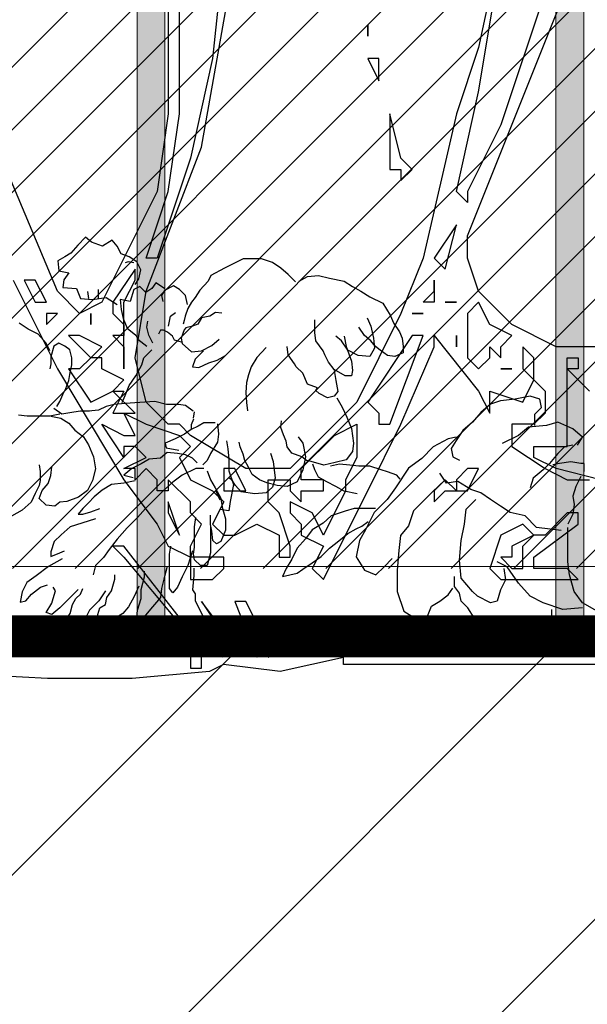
# Model space of a CAD drawing. Header units: centimetres. Extents: x 100159 to 737697, y -50084 to 234864.
# Tile 109 of 165: x 403749 to 403790, y -17888 to -17817. Entities that reach past the tile are written whole.
import ezdxf

# ---------------------------------------------------------------- set-up
doc = ezdxf.new("R2010")
doc.units = ezdxf.units.CM
doc.linetypes.add('CACHEX2', pattern=[19.05, 12.7, -6.35])
doc.layers.get('0').update_dxf_attribs({"lineweight": 5})
for name, color, linetype, lineweight in [('40', 8, 'CACHEX2', 5), ('DDL- MENUISERIES EXT', 8, 'Continuous', 5), ('DDL- STRUCTURE', 5, 'Continuous', 5), ('DDL-HACHURES', 252, 'Continuous', 13), ('DDL-HACHURES POCHAGE GRIS', 251, 'Continuous', 5), ('DDL-TRAIT EPAIS', 7, 'Continuous', 5)]:
    doc.layers.add(name, color=color, linetype=linetype, lineweight=lineweight)
doc.layers.add('DDL- PAYSAGE', color=63, linetype='Continuous')

# ---------------------------------------------------------------- blocks, each defined once
blk = doc.blocks.new('fenetre facade est self')
at = {"layer": 'DDL- MENUISERIES EXT', "lineweight": 5, "true_color": 0x7aafdf}
h = blk.add_hatch(dxfattribs=at)
h.set_pattern_fill('ANSI31', color=143, angle=-1e-14)
h.paths.add_polyline_path([(-2052.073, 3), (-2188.079, 3), (-2188.079, -349), (-2052.073, -349)])
h.paths.add_polyline_path([(-1962.073, 3), (-2042.073, 3), (-2042.073, -349), (-1962.073, -349)])
h.paths.add_polyline_path([(-1772.073, 3.142), (-1952.073, 3.142), (-1952.073, -349), (-1772.073, -349)])
h.paths.add_polyline_path([(-1682.073, 3.116), (-1762.073, 3.116), (-1762.073, -349), (-1682.073, -349)])
h.paths.add_polyline_path([(-1557.454, 3.116), (-1672.073, 3.116), (-1672.073, -349), (-1557.454, -349)])
h.paths.add_polyline_path([(-1455.454, 3), (-1547.454, 3), (-1547.454, -349), (-1455.454, -349)])
h.paths.add_polyline_path([(-1122.044, 3), (-1355.594, 3), (-1355.594, -349), (-1122.044, -349)])
h.paths.add_polyline_path([(-948.044, 3.142), (-1112.044, 3.142), (-1112.044, -349), (-948.044, -349)])
h.paths.add_polyline_path([(-747.044, 3.142), (-938.044, 3.142), (-938.044, -349), (-747.044, -349)])
h.paths.add_polyline_path([(-557.044, 3.213), (-737.044, 3.213), (-737.044, -349), (-557.044, -349)])
h.paths.add_polyline_path([(-467.044, 3.142), (-547.044, 3.142), (-547.044, -349), (-467.044, -349)])
h.paths.add_polyline_path([(-277.044, 3.142), (-457.044, 3.142), (-457.044, -349), (-277.044, -349)])
h.paths.add_polyline_path([(-64.589, 3.142), (-267.044, 3.142), (-267.044, -349), (-64.589, -349)])
at = {"linetype": 'Continuous'}
for points in [[(-2193.079, 8), (-2193.079, -353.858), (-2047.073, -353.858), (-2047.073, 8)], [(-2188.079, 3), (-2188.079, -348.858), (-2052.073, -348.858), (-2052.073, 3)]]:
    blk.add_lwpolyline(points, close=True, dxfattribs=at)
blk = doc.blocks.new('ARBUST3')
at = {"color": 0}
for p, q in [((0.0386, 0.6166), (0.0454, 0.6247)), ((0.0454, 0.6247), (0.0589, 0.6166)), ((0.0589, 0.6166), (0.0738, 0.622)), ((0.0738, 0.622), (0.0819, 0.6288)), ((0.0819, 0.6288), (0.0927, 0.6179)), ((0.0332, 0.6058), (0.0386, 0.6166)), ((0.0927, 0.6179), (0.1022, 0.6071)), ((0.1022, 0.6071), (0.1103, 0.6017)), ((-0.1853, 0.5864), (-0.174, 0.594)), ((-0.174, 0.594), (-0.1589, 0.599)), ((-0.1589, 0.599), (-0.1475, 0.599)), ((-0.1475, 0.599), (-0.1337, 0.599)), ((-0.1337, 0.599), (-0.1211, 0.5927)), ((0.0061, 0.5841), (0.0115, 0.5949)), ((0.0115, 0.5949), (0.0224, 0.6017)), ((0.0156, 0.5936), (0.0237, 0.5949)), ((0.0224, 0.6017), (0.0332, 0.6058)), ((0.0237, 0.5949), (0.0278, 0.5936)), ((0.1103, 0.6017), (0.1198, 0.5963)), ((0.1198, 0.5963), (0.1184, 0.5827)), ((-0.1954, 0.5776), (-0.1853, 0.5864)), ((-0.1211, 0.5927), (-0.1085, 0.5864)), ((-0.1085, 0.5864), (-0.0896, 0.5763)), ((0.0088, 0.5719), (0.0061, 0.5841)), ((0.1184, 0.5827), (0.1049, 0.58)), ((0.1049, 0.58), (0.1117, 0.5706)), ((-0.2723, 0.5688), (-0.2836, 0.5612)), ((-0.2521, 0.5726), (-0.2723, 0.5688)), ((-0.237, 0.5763), (-0.2521, 0.5726)), ((-0.2219, 0.5751), (-0.237, 0.5763)), ((-0.2105, 0.5688), (-0.2219, 0.5751)), ((-0.2055, 0.5675), (-0.1954, 0.5776)), ((-0.0896, 0.5763), (-0.0858, 0.5688)), ((-0.0858, 0.5688), (-0.0744, 0.5562)), ((-0.0264, 0.5584), (-0.0142, 0.5665)), ((-0.0142, 0.5665), (-0.0088, 0.5584)), ((0.0142, 0.5638), (0.0088, 0.5719)), ((0.1117, 0.5706), (0.113, 0.5597)), ((-0.2949, 0.5549), (-0.3075, 0.5473)), ((-0.2836, 0.5612), (-0.2949, 0.5549)), ((-0.0744, 0.5562), (-0.0681, 0.5461)), ((-0.0548, 0.5489), (-0.0467, 0.557)), ((-0.0467, 0.557), (-0.0385, 0.5624)), ((-0.0385, 0.5624), (-0.0264, 0.5557)), ((-0.0264, 0.5557), (-0.0223, 0.5489)), ((-0.0088, 0.5584), (-0.0006, 0.553)), ((-0.0006, 0.553), (0.0075, 0.5611)), ((0.0075, 0.5611), (0.0156, 0.557)), ((0.0156, 0.557), (0.021, 0.5408)), ((0.0643, 0.5516), (0.0643, 0.557)), ((0.0792, 0.5543), (0.0778, 0.5448)), ((0.0941, 0.5584), (0.0887, 0.5448)), ((0.113, 0.5597), (0.0941, 0.5584)), ((-0.3075, 0.5473), (-0.3252, 0.5385)), ((-0.0681, 0.5461), (-0.0631, 0.5398)), ((-0.0631, 0.5398), (-0.0581, 0.531)), ((-0.0575, 0.5367), (-0.0548, 0.5489)), ((-0.0223, 0.5489), (-0.0237, 0.5408)), ((0.021, 0.5408), (0.0345, 0.5435)), ((0.0345, 0.5435), (0.0332, 0.5299)), ((0.0535, 0.5462), (0.0386, 0.5367)), ((0.0724, 0.5435), (0.0535, 0.5462)), ((0.0643, 0.5448), (0.0643, 0.5516)), ((0.0887, 0.5448), (0.0724, 0.5435)), ((-0.3252, 0.5385), (-0.3353, 0.5221)), ((-0.1047, 0.5247), (-0.0959, 0.5259)), ((-0.0959, 0.5259), (-0.0883, 0.5209)), ((-0.0581, 0.531), (-0.0543, 0.5209)), ((-0.0345, 0.5205), (-0.0412, 0.5259)), ((0.0332, 0.5299), (0.0305, 0.5177)), ((-0.3353, 0.5221), (-0.3403, 0.5108)), ((-0.3038, 0.5184), (-0.3088, 0.507)), ((-0.2319, 0.4982), (-0.2319, 0.5158)), ((-0.0883, 0.5209), (-0.077, 0.5184)), ((-0.077, 0.5184), (-0.0719, 0.5095)), ((-0.0543, 0.5209), (-0.053, 0.5146)), ((-0.053, 0.5146), (-0.0518, 0.5095)), ((-0.0318, 0.5069), (-0.0345, 0.5205)), ((-0.002, 0.5056), (-0.0034, 0.5137)), ((0.0305, 0.5177), (0.0251, 0.5042)), ((-0.3479, 0.4994), (-0.3516, 0.4906)), ((-0.3403, 0.5108), (-0.3479, 0.4994)), ((-0.3088, 0.507), (-0.3126, 0.4906)), ((-0.3, 0.4944), (-0.2924, 0.5057)), ((-0.0719, 0.5095), (-0.0644, 0.507)), ((-0.0644, 0.507), (-0.0555, 0.5045)), ((-0.0555, 0.5045), (-0.053, 0.502)), ((-0.053, 0.502), (-0.0492, 0.4906)), ((-0.0372, 0.4934), (-0.0304, 0.4988)), ((-0.0304, 0.4988), (-0.025, 0.5015)), ((-0.025, 0.5015), (-0.0209, 0.5015)), ((-0.0209, 0.5015), (-0.0182, 0.4961)), ((-0.0047, 0.4947), (-0.002, 0.5056)), ((0.0251, 0.5042), (0.0129, 0.4947)), ((0.1469, 0.4961), (0.1604, 0.5029)), ((0.1604, 0.5029), (0.1726, 0.511)), ((-0.3516, 0.4906), (-0.3529, 0.4793)), ((-0.3151, 0.4793), (-0.3088, 0.4868)), ((-0.3126, 0.4906), (-0.3138, 0.4767)), ((-0.3088, 0.4868), (-0.3, 0.4944)), ((-0.2773, 0.4742), (-0.2685, 0.4868)), ((-0.2723, 0.4931), (-0.2748, 0.4793)), ((-0.2685, 0.4868), (-0.2609, 0.4931)), ((-0.2433, 0.473), (-0.2332, 0.4868)), ((-0.2332, 0.4868), (-0.2319, 0.4982)), ((-0.0908, 0.4805), (-0.1009, 0.4894)), ((-0.0492, 0.4906), (-0.0505, 0.4831)), ((-0.0494, 0.4852), (-0.0399, 0.488)), ((-0.0399, 0.488), (-0.0372, 0.4934)), ((-0.0101, 0.4839), (-0.0047, 0.4947)), ((0.0102, 0.4893), (-0.002, 0.4798)), ((0.0129, 0.4947), (0.0102, 0.4893)), ((0.136, 0.4839), (0.1469, 0.4961)), ((-0.3529, 0.4793), (-0.3529, 0.4704)), ((-0.3315, 0.4667), (-0.3214, 0.4742)), ((-0.3214, 0.4742), (-0.3151, 0.4793)), ((-0.3138, 0.4767), (-0.3075, 0.4654)), ((-0.2912, 0.4667), (-0.2773, 0.4742)), ((-0.2748, 0.4793), (-0.2823, 0.4591)), ((-0.2458, 0.4679), (-0.2433, 0.473)), ((-0.1954, 0.4679), (-0.1941, 0.4793)), ((-0.1652, 0.478), (-0.1526, 0.4641)), ((-0.077, 0.473), (-0.0908, 0.4805)), ((-0.0795, 0.473), (-0.0681, 0.4616)), ((-0.0631, 0.4717), (-0.077, 0.473)), ((-0.0505, 0.4831), (-0.0631, 0.4717)), ((0.0021, 0.4636), (-0.0088, 0.4744)), ((0.1008, 0.4636), (0.1036, 0.4744)), ((0.1036, 0.4744), (0.1103, 0.4798)), ((0.1103, 0.4798), (0.1184, 0.4839)), ((0.1184, 0.4839), (0.1252, 0.4798)), ((0.1252, 0.4798), (0.1293, 0.4649)), ((0.1306, 0.4731), (0.136, 0.4839)), ((-0.3529, 0.4704), (-0.3416, 0.4654)), ((-0.3416, 0.4654), (-0.3315, 0.4667)), ((-0.3075, 0.4654), (-0.2912, 0.4667)), ((-0.2823, 0.4591), (-0.2836, 0.4465)), ((-0.2508, 0.4578), (-0.2458, 0.4679)), ((-0.2042, 0.4553), (-0.1954, 0.4679)), ((-0.1526, 0.4641), (-0.145, 0.4515)), ((-0.0984, 0.4604), (-0.1097, 0.4667)), ((-0.087, 0.4566), (-0.0984, 0.4604)), ((-0.0681, 0.4616), (-0.0644, 0.4515)), ((0.0048, 0.4541), (0.0021, 0.4636)), ((0.1008, 0.4541), (0.1008, 0.4636)), ((0.1293, 0.4649), (0.1293, 0.4555)), ((-0.2836, 0.4465), (-0.2823, 0.4389)), ((-0.2735, 0.4389), (-0.2584, 0.4478)), ((-0.2584, 0.4465), (-0.2609, 0.4326)), ((-0.2584, 0.4478), (-0.2508, 0.4578)), ((-0.2156, 0.4427), (-0.2067, 0.4515)), ((-0.2067, 0.4515), (-0.2042, 0.4553)), ((-0.145, 0.4515), (-0.1412, 0.4402)), ((-0.0732, 0.4503), (-0.087, 0.4566)), ((-0.0644, 0.4515), (-0.0732, 0.4503)), ((0.0129, 0.4392), (0.0048, 0.4541)), ((0.1036, 0.4406), (0.1008, 0.4541)), ((0.1293, 0.4555), (0.1306, 0.4487)), ((-0.2823, 0.4389), (-0.2735, 0.4389)), ((-0.2609, 0.4326), (-0.2634, 0.4175)), ((-0.2219, 0.4276), (-0.2156, 0.4427)), ((-0.1412, 0.4402), (-0.1387, 0.4301)), ((0.0224, 0.4257), (0.0129, 0.4392)), ((0.1049, 0.4324), (0.1036, 0.4406)), ((0.109, 0.4216), (0.1049, 0.4324)), ((-0.2382, 0.415), (-0.2332, 0.4188)), ((-0.2357, 0.4225), (-0.2219, 0.4276)), ((-0.2332, 0.4188), (-0.2357, 0.4225)), ((-0.1387, 0.4301), (-0.1374, 0.4162)), ((0.0278, 0.4121), (0.0224, 0.4257)), ((0.113, 0.4135), (0.109, 0.4216)), ((-0.5424, 0.3956), (-0.5402, 0.4069)), ((-0.5402, 0.4069), (-0.5267, 0.4113)), ((-0.5267, 0.4113), (-0.5065, 0.4069)), ((-0.5065, 0.4069), (-0.4863, 0.4046)), ((-0.4863, 0.4046), (-0.4728, 0.4001)), ((-0.2622, 0.4087), (-0.2697, 0.3961)), ((-0.2634, 0.4175), (-0.2584, 0.4112)), ((-0.2584, 0.4112), (-0.2496, 0.4087)), ((-0.2496, 0.4087), (-0.2382, 0.415)), ((-0.1374, 0.4162), (-0.1387, 0.4024)), ((0.0318, 0.4026), (0.0278, 0.4121)), ((0.1171, 0.404), (0.113, 0.4135)), ((-0.5334, 0.3866), (-0.5424, 0.3956)), ((-0.4728, 0.4001), (-0.4593, 0.3889)), ((-0.2697, 0.3961), (-0.276, 0.3822)), ((-0.1387, 0.4024), (-0.14, 0.391)), ((-0.0656, 0.3905), (-0.0548, 0.3986)), ((-0.0548, 0.3986), (-0.0453, 0.3999)), ((-0.0453, 0.3999), (-0.0291, 0.3999)), ((-0.0291, 0.3999), (-0.0128, 0.404)), ((-0.0128, 0.404), (0.0075, 0.4026)), ((0.0075, 0.4026), (0.0278, 0.4013)), ((0.0278, 0.4013), (0.0427, 0.3999)), ((0.0427, 0.3999), (0.0535, 0.3972)), ((0.0535, 0.3972), (0.0643, 0.3918)), ((0.0643, 0.3918), (0.0778, 0.3905)), ((0.1144, 0.3864), (0.1252, 0.3945)), ((0.1211, 0.3972), (0.1171, 0.404)), ((-0.5334, 0.3709), (-0.5334, 0.3866)), ((-0.4593, 0.3889), (-0.4481, 0.3754)), ((-0.276, 0.3822), (-0.2823, 0.3671)), ((-0.0669, 0.3898), (-0.0656, 0.3809)), ((-0.066, 0.3795), (-0.0628, 0.3717)), ((0.0765, 0.3905), (0.0887, 0.3905)), ((0.0887, 0.3905), (0.0981, 0.3891)), ((0.0981, 0.3891), (0.1144, 0.3864)), ((0.1157, 0.381), (0.1049, 0.3742)), ((0.1293, 0.3837), (0.1157, 0.381)), ((0.1171, 0.3864), (0.1306, 0.3837)), ((0.1306, 0.3837), (0.1455, 0.3837)), ((0.1455, 0.3837), (0.1617, 0.3837)), ((0.1617, 0.3837), (0.1739, 0.385)), ((-0.5986, 0.3552), (-0.5851, 0.3664)), ((-0.5851, 0.3664), (-0.5649, 0.3754)), ((-0.5649, 0.3754), (-0.5492, 0.3709)), ((-0.5492, 0.3709), (-0.5244, 0.3686)), ((-0.5244, 0.3686), (-0.511, 0.3574)), ((-0.4481, 0.3754), (-0.4346, 0.3642)), ((-0.4346, 0.3642), (-0.4256, 0.3507)), ((-0.2823, 0.3671), (-0.2849, 0.3469)), ((-0.1891, 0.3582), (-0.1853, 0.3683)), ((-0.1853, 0.3683), (-0.1866, 0.3772)), ((-0.0988, 0.3733), (-0.1003, 0.3592)), ((-0.0957, 0.3748), (-0.0894, 0.3748)), ((-0.0894, 0.3748), (-0.08, 0.3748)), ((-0.08, 0.3748), (-0.0722, 0.3701)), ((-0.0722, 0.3701), (-0.0628, 0.3655)), ((-0.0628, 0.3717), (-0.0628, 0.367)), ((-0.0628, 0.3655), (-0.0535, 0.3592)), ((0.0968, 0.3647), (0.0846, 0.3553)), ((0.1049, 0.3742), (0.0968, 0.3647)), ((-0.5918, 0.3439), (-0.5986, 0.3552)), ((-0.511, 0.3574), (-0.4885, 0.3462)), ((-0.4256, 0.3552), (-0.4144, 0.3529)), ((-0.4256, 0.3507), (-0.4189, 0.3394)), ((-0.4144, 0.3529), (-0.3942, 0.3417)), ((-0.2093, 0.3557), (-0.2156, 0.3469)), ((-0.1929, 0.3494), (-0.1891, 0.3582)), ((-0.1003, 0.3592), (-0.0988, 0.3483)), ((-0.0535, 0.3592), (-0.041, 0.3529)), ((-0.041, 0.3529), (-0.0269, 0.3467)), ((0.0846, 0.3553), (0.0778, 0.3444)), ((-0.5851, 0.3439), (-0.5739, 0.3417)), ((-0.5739, 0.3417), (-0.5649, 0.3327)), ((-0.4189, 0.3394), (-0.4211, 0.3282)), ((-0.3942, 0.3417), (-0.3785, 0.3259)), ((-0.2849, 0.3469), (-0.2836, 0.3355)), ((-0.2156, 0.3469), (-0.2193, 0.328)), ((-0.2004, 0.333), (-0.1941, 0.3419)), ((-0.1941, 0.3419), (-0.1929, 0.3494)), ((-0.1337, 0.3318), (-0.1299, 0.3419)), ((-0.1299, 0.3419), (-0.1286, 0.3482)), ((-0.1129, 0.3389), (-0.1144, 0.3248)), ((-0.1113, 0.3498), (-0.1129, 0.3389)), ((-0.0988, 0.3483), (-0.0894, 0.3326)), ((-0.0285, 0.3404), (-0.0456, 0.3373)), ((-0.0269, 0.3467), (-0.0285, 0.3404)), ((0.0778, 0.3444), (0.0711, 0.3282)), ((-0.5649, 0.3327), (-0.5536, 0.3192)), ((-0.4211, 0.3282), (-0.4301, 0.3237)), ((-0.3785, 0.3259), (-0.3605, 0.3125)), ((-0.2836, 0.3355), (-0.2748, 0.3242)), ((-0.2748, 0.3242), (-0.2597, 0.3204)), ((-0.2206, 0.3229), (-0.2143, 0.328)), ((-0.2193, 0.328), (-0.2156, 0.3103)), ((-0.2143, 0.328), (-0.2004, 0.333)), ((-0.1715, 0.333), (-0.1752, 0.3217)), ((-0.1362, 0.3229), (-0.1337, 0.3318)), ((-0.1144, 0.3248), (-0.1144, 0.3091)), ((-0.0894, 0.3326), (-0.0847, 0.3232)), ((-0.0707, 0.3201), (-0.0644, 0.3264)), ((-0.0644, 0.3264), (-0.055, 0.331)), ((-0.055, 0.331), (-0.0441, 0.3326)), ((-0.0441, 0.3326), (-0.03, 0.3342)), ((-0.03, 0.3342), (-0.0206, 0.3264)), ((-0.0206, 0.3264), (-0.005, 0.3248)), ((-0.005, 0.3248), (0.0059, 0.3185)), ((0.0711, 0.3282), (0.0684, 0.3119)), ((-0.6008, 0.3192), (-0.5963, 0.3192)), ((-0.6008, 0.308), (-0.6008, 0.3192)), ((-0.5963, 0.3192), (-0.5828, 0.3215)), ((-0.5828, 0.3215), (-0.5671, 0.3192)), ((-0.5671, 0.3192), (-0.5581, 0.317)), ((-0.5536, 0.3192), (-0.5447, 0.3102)), ((-0.5447, 0.3102), (-0.5312, 0.299)), ((-0.3605, 0.3125), (-0.3425, 0.2855)), ((-0.3315, 0.3078), (-0.3227, 0.3103)), ((-0.3227, 0.3103), (-0.3075, 0.3154)), ((-0.3075, 0.3154), (-0.2924, 0.3154)), ((-0.2924, 0.3154), (-0.2798, 0.3166)), ((-0.2798, 0.3166), (-0.266, 0.3179)), ((-0.266, 0.3179), (-0.2534, 0.3154)), ((-0.2597, 0.3204), (-0.2445, 0.3166)), ((-0.2445, 0.3166), (-0.2269, 0.3217)), ((-0.2332, 0.3078), (-0.2319, 0.3103)), ((-0.2319, 0.3103), (-0.2294, 0.3179)), ((-0.2269, 0.3217), (-0.2206, 0.3229)), ((-0.2156, 0.3103), (-0.208, 0.2939)), ((-0.1752, 0.3217), (-0.1778, 0.299)), ((-0.1463, 0.304), (-0.1412, 0.3141)), ((-0.1412, 0.3141), (-0.1362, 0.3229)), ((-0.0847, 0.3232), (-0.0785, 0.317)), ((-0.08, 0.3123), (-0.0691, 0.3123)), ((-0.0691, 0.3123), (-0.0503, 0.3029)), ((0.0059, 0.3185), (0.0184, 0.3123)), ((0.0184, 0.3123), (0.0294, 0.3029)), ((0.0684, 0.3119), (0.0724, 0.2957)), ((0.1293, 0.3024), (0.1279, 0.3146)), ((0.1455, 0.3173), (0.1442, 0.3079)), ((-0.5963, 0.3012), (-0.5896, 0.2877)), ((-0.5312, 0.299), (-0.5267, 0.2855)), ((-0.4122, 0.2922), (-0.4032, 0.3057)), ((-0.3491, 0.2977), (-0.3441, 0.3028)), ((-0.3441, 0.3028), (-0.3315, 0.3078)), ((-0.2483, 0.2939), (-0.237, 0.3002)), ((-0.237, 0.3002), (-0.2332, 0.3078)), ((-0.1778, 0.299), (-0.174, 0.2864)), ((-0.1563, 0.2965), (-0.1463, 0.304)), ((-0.1144, 0.3091), (-0.1207, 0.2904)), ((-0.1185, 0.2965), (-0.1148, 0.299)), ((-0.0894, 0.2966), (-0.0957, 0.2857)), ((-0.0847, 0.3091), (-0.0894, 0.2966)), ((-0.0503, 0.3029), (-0.0378, 0.2935)), ((0.0294, 0.3029), (0.0169, 0.2998)), ((0.1333, 0.2916), (0.1293, 0.3024)), ((0.1442, 0.3079), (0.1442, 0.2957)), ((-0.5896, 0.2877), (-0.5851, 0.2743)), ((-0.4593, 0.2788), (-0.4458, 0.2832)), ((-0.4458, 0.2832), (-0.4279, 0.2945)), ((-0.4279, 0.2945), (-0.4122, 0.2922)), ((-0.4054, 0.2922), (-0.3897, 0.2765)), ((-0.3425, 0.2855), (-0.3313, 0.2698)), ((-0.2723, 0.2813), (-0.2609, 0.2876)), ((-0.2609, 0.2876), (-0.2483, 0.2939)), ((-0.208, 0.2939), (-0.1941, 0.2876)), ((-0.1941, 0.2876), (-0.1803, 0.2889)), ((-0.1803, 0.2889), (-0.1664, 0.2927)), ((-0.174, 0.2864), (-0.1652, 0.2788)), ((-0.1664, 0.2927), (-0.1563, 0.2965)), ((-0.1311, 0.2801), (-0.1236, 0.2889)), ((-0.1236, 0.2889), (-0.1185, 0.2965)), ((-0.1207, 0.2904), (-0.116, 0.2669)), ((-0.0957, 0.2857), (-0.1035, 0.2716)), ((-0.0378, 0.2935), (-0.0238, 0.281)), ((0.0138, 0.2951), (0.0294, 0.2919)), ((0.0294, 0.2919), (0.0466, 0.2904)), ((0.0466, 0.2904), (0.0591, 0.2826)), ((0.0724, 0.2957), (0.0792, 0.2821)), ((0.1414, 0.2821), (0.1333, 0.2916)), ((0.1442, 0.2957), (0.1455, 0.2889)), ((0.1455, 0.2889), (0.1509, 0.2781)), ((-0.5851, 0.2743), (-0.5873, 0.263)), ((-0.4863, 0.2608), (-0.4728, 0.2698)), ((-0.4728, 0.2698), (-0.4593, 0.2788)), ((-0.4391, 0.2563), (-0.4526, 0.2698)), ((-0.3897, 0.2765), (-0.3672, 0.254)), ((-0.3313, 0.2698), (-0.3133, 0.2518)), ((-0.2899, 0.2776), (-0.2723, 0.2813)), ((-0.1652, 0.2788), (-0.15, 0.2776)), ((-0.15, 0.2776), (-0.1311, 0.2801)), ((-0.1035, 0.2716), (-0.105, 0.2591)), ((-0.1022, 0.2687), (-0.0971, 0.2813)), ((-0.0238, 0.281), (-0.0113, 0.2685)), ((0.0591, 0.2826), (0.07, 0.2732)), ((0.07, 0.2732), (0.0778, 0.2653)), ((0.0792, 0.2821), (0.0914, 0.2727)), ((0.0914, 0.2727), (0.1076, 0.2672)), ((0.136, 0.2618), (0.1455, 0.2713)), ((0.1455, 0.2713), (0.1414, 0.2821)), ((0.1509, 0.2781), (0.1563, 0.2659)), ((-0.5873, 0.263), (-0.5851, 0.2495)), ((-0.4997, 0.2518), (-0.4863, 0.2608)), ((-0.4369, 0.2361), (-0.4391, 0.2563)), ((-0.3151, 0.2574), (-0.3012, 0.2574)), ((-0.3012, 0.2574), (-0.2861, 0.2574)), ((-0.2861, 0.2574), (-0.2735, 0.2536)), ((-0.116, 0.2669), (-0.1144, 0.2544)), ((-0.105, 0.2591), (-0.1097, 0.2434)), ((-0.0113, 0.2685), (-0.0003, 0.2575)), ((-0.0003, 0.2575), (0.0106, 0.245)), ((0.0747, 0.2528), (0.0622, 0.2575)), ((0.0778, 0.2653), (0.0857, 0.2575)), ((0.0857, 0.2575), (0.0919, 0.2497)), ((0.1076, 0.2672), (0.1171, 0.2659)), ((0.1171, 0.2659), (0.1239, 0.2605)), ((0.1239, 0.2605), (0.136, 0.2618)), ((0.1563, 0.2659), (0.1685, 0.2551)), ((-0.5851, 0.2495), (-0.5784, 0.2361)), ((-0.5357, 0.2316), (-0.52, 0.2473)), ((-0.52, 0.2473), (-0.4997, 0.2518)), ((-0.3672, 0.254), (-0.3605, 0.2338)), ((-0.3133, 0.2518), (-0.3021, 0.2293)), ((-0.2735, 0.2536), (-0.2546, 0.2473)), ((-0.2546, 0.2473), (-0.2433, 0.2372)), ((-0.1144, 0.2544), (-0.1019, 0.256)), ((-0.1097, 0.2434), (-0.1097, 0.2278)), ((-0.0894, 0.2356), (-0.0894, 0.2481)), ((-0.0675, 0.2325), (-0.0691, 0.245)), ((0.0106, 0.245), (0.0247, 0.2309)), ((0.0685, 0.2434), (0.0872, 0.2372)), ((0.0857, 0.2497), (0.0747, 0.2528)), ((0.0919, 0.2497), (0.0857, 0.2497)), ((0.1685, 0.2551), (0.1834, 0.2469)), ((-0.5784, 0.2136), (-0.5784, 0.2316)), ((-0.5694, 0.2271), (-0.5357, 0.2316)), ((-0.4324, 0.2136), (-0.4369, 0.2361)), ((-0.3605, 0.2338), (-0.3493, 0.2203)), ((-0.2962, 0.2334), (-0.305, 0.2397)), ((-0.3021, 0.2293), (-0.2931, 0.2136)), ((-0.2886, 0.2296), (-0.2962, 0.2334)), ((-0.2773, 0.2233), (-0.2886, 0.2296)), ((-0.2433, 0.2372), (-0.2282, 0.2284)), ((-0.091, 0.2262), (-0.0894, 0.2356)), ((-0.0894, 0.2325), (-0.0894, 0.2106)), ((-0.0675, 0.2294), (-0.0675, 0.2325)), ((-0.0675, 0.2043), (-0.0675, 0.2294)), ((0.0247, 0.2309), (0.0388, 0.2153)), ((0.0872, 0.2372), (0.1028, 0.2325)), ((0.1028, 0.2325), (0.1153, 0.2215)), ((-0.3493, 0.2203), (-0.347, 0.2001)), ((-0.2647, 0.2133), (-0.2773, 0.2233)), ((-0.2282, 0.2284), (-0.2193, 0.2158)), ((-0.2193, 0.2158), (-0.208, 0.2032)), ((-0.1097, 0.2278), (-0.1035, 0.2122)), ((-0.0925, 0.2137), (-0.091, 0.2262)), ((0.1153, 0.2215), (0.1247, 0.2122)), ((-0.5784, 0.1844), (-0.5784, 0.2136)), ((-0.4301, 0.1866), (-0.4324, 0.2136)), ((-0.2931, 0.2136), (-0.2886, 0.1911)), ((-0.2521, 0.2032), (-0.2647, 0.2133)), ((-0.2408, 0.1918), (-0.2521, 0.2032)), ((-0.208, 0.2032), (-0.2004, 0.188)), ((-0.1035, 0.2122), (-0.0972, 0.209)), ((-0.0972, 0.209), (-0.0925, 0.2137)), ((-0.0894, 0.2106), (-0.0894, 0.1965)), ((-0.066, 0.195), (-0.0675, 0.2043)), ((-0.0331, 0.195), (-0.0347, 0.2059)), ((0.0388, 0.2153), (0.0497, 0.2012)), ((0.1247, 0.2122), (0.1294, 0.1981)), ((-0.347, 0.2001), (-0.3448, 0.1731)), ((-0.3268, 0.1776), (-0.338, 0.1889)), ((-0.2886, 0.1911), (-0.2999, 0.1731)), ((-0.2282, 0.183), (-0.2408, 0.1918)), ((-0.0894, 0.1965), (-0.0847, 0.1793)), ((-0.0675, 0.1871), (-0.066, 0.195)), ((-0.0644, 0.1996), (-0.0581, 0.1793)), ((-0.0331, 0.1809), (-0.0331, 0.195)), ((0.0497, 0.2012), (0.0575, 0.1903)), ((0.0575, 0.1903), (0.0685, 0.1793)), ((0.1169, 0.1965), (0.1107, 0.1996)), ((0.1138, 0.1887), (0.1325, 0.1778)), ((0.1294, 0.1918), (0.1169, 0.1965)), ((0.1294, 0.1981), (0.1294, 0.1918)), ((-0.5806, 0.1664), (-0.5784, 0.1844)), ((-0.511, 0.1551), (-0.4953, 0.1776)), ((-0.4953, 0.1776), (-0.4818, 0.1844)), ((-0.4908, 0.1754), (-0.493, 0.1596)), ((-0.4324, 0.1619), (-0.4301, 0.1866)), ((-0.3156, 0.1664), (-0.3268, 0.1776)), ((-0.2156, 0.1742), (-0.2282, 0.183)), ((-0.2004, 0.188), (-0.1929, 0.1754)), ((-0.1929, 0.1754), (-0.1878, 0.1641)), ((-0.0847, 0.1793), (-0.08, 0.1793)), ((-0.08, 0.1793), (-0.0753, 0.1793)), ((-0.0753, 0.1793), (-0.0675, 0.1871)), ((-0.0667, 0.1658), (-0.0667, 0.1756)), ((-0.0581, 0.1793), (-0.0503, 0.1637)), ((-0.0331, 0.1668), (-0.0331, 0.1809)), ((-0.03, 0.1778), (-0.0253, 0.1605)), ((0.0685, 0.1793), (0.0716, 0.1668)), ((0.1325, 0.1778), (0.1497, 0.1652)), ((-0.5873, 0.1439), (-0.5806, 0.1664)), ((-0.4481, 0.1439), (-0.4324, 0.1619)), ((-0.4234, 0.1506), (-0.4234, 0.1641)), ((-0.3448, 0.1731), (-0.3448, 0.1439)), ((-0.2999, 0.1731), (-0.3156, 0.1664)), ((-0.208, 0.1691), (-0.2156, 0.1742)), ((-0.1878, 0.1641), (-0.208, 0.1691)), ((-0.0651, 0.1462), (-0.0667, 0.1658)), ((-0.0503, 0.1637), (-0.0441, 0.1496)), ((-0.0331, 0.148), (-0.0331, 0.1668)), ((0.0012, 0.1637), (0.0012, 0.1715)), ((0.0059, 0.1465), (0.0012, 0.1637)), ((0.0419, 0.1605), (0.0419, 0.1668)), ((0.1497, 0.1652), (0.1622, 0.1559)), ((-0.5267, 0.1372), (-0.511, 0.1551)), ((-0.493, 0.1596), (-0.4863, 0.1462)), ((-0.4301, 0.1417), (-0.4234, 0.1506)), ((-0.4144, 0.1394), (-0.4211, 0.1484)), ((-0.0441, 0.1496), (-0.0378, 0.1418)), ((-0.0253, 0.1605), (-0.0222, 0.148)), ((0.0091, 0.1512), (0.0153, 0.1371)), ((0.0466, 0.1449), (0.0419, 0.1605)), ((0.1232, 0.1449), (0.1263, 0.1496)), ((0.1435, 0.1496), (0.1341, 0.1527)), ((0.156, 0.1402), (0.1435, 0.1496)), ((0.1622, 0.1559), (0.1685, 0.1433)), ((-0.5986, 0.1282), (-0.5873, 0.1439)), ((-0.5447, 0.1282), (-0.5267, 0.1372)), ((-0.4863, 0.1462), (-0.4818, 0.1304)), ((-0.4728, 0.1282), (-0.4548, 0.1372)), ((-0.4548, 0.1372), (-0.4481, 0.1439)), ((-0.4324, 0.1304), (-0.4301, 0.1417)), ((-0.4032, 0.1304), (-0.4144, 0.1394)), ((-0.3448, 0.1439), (-0.3538, 0.1169)), ((-0.0686, 0.1406), (-0.0651, 0.1462)), ((-0.0686, 0.1309), (-0.0686, 0.1406)), ((-0.0378, 0.1418), (-0.0331, 0.148)), ((-0.0222, 0.148), (-0.0206, 0.1355)), ((-0.0206, 0.1355), (-0.0097, 0.123)), ((0.0059, 0.134), (0.0059, 0.1465)), ((0.0153, 0.1371), (0.0231, 0.123)), ((0.0528, 0.1355), (0.0466, 0.1449)), ((0.0544, 0.1261), (0.0528, 0.1355)), ((0.0544, 0.1449), (0.0638, 0.1308)), ((0.0888, 0.1402), (0.0857, 0.148)), ((0.095, 0.134), (0.0888, 0.1402)), ((0.0919, 0.1465), (0.106, 0.1324)), ((0.1263, 0.134), (0.1232, 0.1449)), ((0.1638, 0.1308), (0.156, 0.1402)), ((0.1685, 0.1433), (0.1716, 0.1293)), ((-0.6188, 0.1169), (-0.5986, 0.1282)), ((-0.5986, 0.1214), (-0.5716, 0.1192)), ((-0.5716, 0.1192), (-0.5447, 0.1282)), ((-0.4818, 0.1304), (-0.4728, 0.1282)), ((-0.4503, 0.1079), (-0.4414, 0.1214)), ((-0.4414, 0.1214), (-0.4324, 0.1304)), ((-0.3919, 0.1237), (-0.4032, 0.1304)), ((-0.3852, 0.1079), (-0.3919, 0.1237)), ((-0.0879, 0.0922), (-0.0686, 0.1309)), ((-0.0097, 0.123), (0.0044, 0.1058)), ((0.0106, 0.1183), (0.0059, 0.134)), ((0.0231, 0.123), (0.0309, 0.1136)), ((0.0622, 0.1214), (0.0544, 0.1261)), ((0.0653, 0.1121), (0.0622, 0.1214)), ((0.0638, 0.1308), (0.0763, 0.1183)), ((0.0997, 0.1261), (0.095, 0.134)), ((0.1028, 0.1136), (0.0997, 0.1261)), ((0.106, 0.1324), (0.1169, 0.1214)), ((0.1169, 0.1214), (0.1279, 0.1121)), ((0.1279, 0.1277), (0.1263, 0.134)), ((0.1357, 0.1152), (0.1279, 0.1277)), ((0.1716, 0.1293), (0.1638, 0.1308)), ((-0.5559, 0.1192), (-0.5559, 0.1012)), ((-0.4728, 0.0945), (-0.4503, 0.1079)), ((-0.383, 0.1012), (-0.3852, 0.1079)), ((-0.365, 0.1102), (-0.383, 0.1012)), ((-0.3538, 0.1169), (-0.365, 0.1102)), ((0.0122, 0.1042), (0.0106, 0.1183)), ((0.0309, 0.1136), (0.0434, 0.1058)), ((0.0669, 0.1011), (0.0653, 0.1121)), ((0.0763, 0.1183), (0.0841, 0.1027)), ((0.106, 0.1089), (0.1028, 0.1136)), ((0.1075, 0.0948), (0.106, 0.1089)), ((0.1279, 0.1121), (0.1357, 0.1152)), ((-0.5559, 0.1012), (-0.5514, 0.0877)), ((-0.502, 0.0877), (-0.4818, 0.0967)), ((-0.4818, 0.0967), (-0.4728, 0.0945)), ((0.0044, 0.1058), (0.0122, 0.1042)), ((0.0434, 0.1058), (0.056, 0.098)), ((0.056, 0.098), (0.0622, 0.0964)), ((0.0622, 0.0964), (0.0669, 0.1011)), ((0.0841, 0.1027), (0.0919, 0.098)), ((0.0919, 0.098), (0.1028, 0.0917)), ((0.1028, 0.0917), (0.1075, 0.0948)), ((-0.5514, 0.0877), (-0.5379, 0.0855)), ((-0.5379, 0.0855), (-0.52, 0.0855)), ((-0.52, 0.0855), (-0.502, 0.0877)), ((-0.1072, 0.0536), (-0.0879, 0.0922)), ((-0.6481, 0.0439), (-0.5419, 0.0439)), ((-0.5419, 0.0439), (-0.4839, 0.0439)), ((-0.4839, 0.0439), (-0.3777, 0.0439)), ((-0.3777, 0.0439), (-0.2714, 0.0439)), ((-0.2714, 0.0536), (-0.1845, 0.0342)), ((-0.2714, 0.0439), (-0.2714, 0.0536)), ((-0.1845, 0.0342), (-0.1072, 0.0439)), ((-0.1072, 0.0439), (-0.0879, 0.0342)), ((-0.0879, 0.0342), (0.0183, 0.0246)), ((0.1342, 0.0246), (0.3081, 0.0342)), ((0.0183, 0.0246), (0.0763, 0.0246)), ((0.0763, 0.0246), (0.1342, 0.0246))]:
    blk.add_line(p, q, dxfattribs=at)
blk = doc.blocks.new('Arbue11')
for points in [[(0.4849, 0.33829), (0.4426, 0.25363), (0.37906, 0.14779), (0.34732, 0.10549), (0.33676, 0.08431), (0.31558, 0.07375), (0.31558, 0.06313), (0.31558, 0.05257), (0.31558, 0.05257), (0.30502, 0.05257), (0.2944, 0.05257), (0.28384, 0.06313), (0.28384, 0.06313), (0.28384, 0.07375), (0.2944, 0.07375), (0.31558, 0.07375), (0.31558, 0.08431), (0.30502, 0.10549), (0.30502, 0.10549), (0.30502, 0.10549), (0.30502, 0.10549), (0.31558, 0.11605), (0.31558, 0.12667), (0.33676, 0.14779), (0.33676, 0.13723), (0.34732, 0.13723), (0.34732, 0.14779), (0.35794, 0.15841), (0.3685, 0.14779), (0.3685, 0.15841), (0.37906, 0.15841), (0.37906, 0.15841), (0.35794, 0.16897), (0.3685, 0.17959), (0.37906, 0.17959), (0.37906, 0.17959), (0.37906, 0.16897), (0.40024, 0.20071), (0.40024, 0.20071), (0.37906, 0.19015), (0.37906, 0.19015), (0.3685, 0.19015), (0.37906, 0.21133), (0.35794, 0.20071), (0.35794, 0.20071), (0.32614, 0.19015), (0.32614, 0.19015), (0.31558, 0.17959), (0.32614, 0.16897), (0.31558, 0.14779), (0.2944, 0.13723), (0.28384, 0.12667), (0.2944, 0.10549), (0.28384, 0.09487), (0.27322, 0.09487), (0.2521, 0.10549), (0.23092, 0.09487), (0.23092, 0.07375), (0.2203, 0.07375), (0.2203, 0.07375), (0.2203, 0.08431), (0.2203, 0.08431), (0.23092, 0.11605), (0.24148, 0.12667), (0.24148, 0.13723), (0.24148, 0.13723), (0.24148, 0.14779), (0.23092, 0.14779), (0.23092, 0.14779), (0.2203, 0.14779), (0.2203, 0.14779), (0.2203, 0.13723), (0.20974, 0.12667), (0.20974, 0.12667), (0.20974, 0.13723), (0.18856, 0.13723), (0.18856, 0.14779), (0.20974, 0.14779), (0.20974, 0.15841), (0.178, 0.19015), (0.15682, 0.20071), (0.15682, 0.19015), (0.15682, 0.17959), (0.15682, 0.16897), (0.16744, 0.14779), (0.16744, 0.13723), (0.18856, 0.09487), (0.18856, 0.09487), (0.19918, 0.11605), (0.2203, 0.12667), (0.2203, 0.12667), (0.2203, 0.11605), (0.20974, 0.10549), (0.20974, 0.09487), (0.18856, 0.08431), (0.19918, 0.06313), (0.18856, 0.05257), (0.16744, 0.09487), (0.14626, 0.13723), (0.11452, 0.20071), (0.08272, 0.27481), (0.08272, 0.28537), (0.08272, 0.28537), (0.04042, 0.23251), (0.0298, 0.21133), (0.0298, 0.21133), (0.0298, 0.21133), (0.0298, 0.23251), (-0.00194, 0.22189), (-0.0125, 0.24307), (-0.02306, 0.23251), (-0.02306, 0.23251), (-0.02306, 0.21133), (-0.0125, 0.20071), (-0.00194, 0.20071), (-0.00194, 0.20071), (-0.00194, 0.20071), (0.00868, 0.20071), (0.00868, 0.17959), (-0.02306, 0.15841), (-0.04424, 0.14779), (-0.06542, 0.14779)], [(-0.07598, 0.14779), (-0.03368, 0.15841), (-0.0125, 0.16897), (-0.0125, 0.17959), (-0.02306, 0.17959), (-0.04424, 0.17959), (-0.04424, 0.20071), (-0.04424, 0.24307), (-0.04424, 0.25363), (-0.06542, 0.23251)], [(-0.07598, 0.27481), (-0.03368, 0.27481), (0.00868, 0.29599), (0.04042, 0.32773), (0.05098, 0.35947), (0.05098, 0.38065), (-0.03368, 0.59233), (-0.0866, 0.69817)], [(-0.02306, 0.61351), (0.01924, 0.48649), (0.05098, 0.42295), (0.05098, 0.41239), (0.0616, 0.42295), (0.04042, 0.51823), (0.00868, 0.70873)], [(0.00868, 0.70873), (0.04042, 0.56059), (0.0616, 0.49705), (0.09334, 0.35947), (0.11452, 0.30655), (0.15682, 0.22189), (0.18856, 0.19015), (0.2203, 0.15841), (0.26266, 0.15841), (0.31558, 0.19015), (0.32614, 0.20071), (0.33676, 0.20071), (0.35794, 0.22189), (0.3685, 0.26425), (0.35794, 0.32773), (0.30502, 0.46531), (0.27322, 0.64525)], [(0.27322, 0.75109), (0.2944, 0.54997), (0.31558, 0.45475), (0.34732, 0.35947), (0.35794, 0.35947), (0.33676, 0.42295), (0.32614, 0.49705), (0.32614, 0.60289)], [(0.33676, 0.62407), (0.33676, 0.49705), (0.34732, 0.42295), (0.37906, 0.35947), (0.40024, 0.31717), (0.42142, 0.30655), (0.4426, 0.32773), (0.52726, 0.52879), (0.559, 0.65581)], [(0.14626, 0.58171), (0.14626, 0.58171), (0.14626, 0.57115), (0.14626, 0.57115), (0.14626, 0.58171)], [(0.13564, 0.52879), (0.13564, 0.52879), (0.13564, 0.54997), (0.14626, 0.54997), (0.13564, 0.52879)], [(0.12508, 0.44413), (0.11452, 0.44413), (0.11452, 0.43357), (0.1039, 0.44413), (0.11452, 0.45475), (0.12508, 0.49705), (0.12508, 0.49705), (0.12508, 0.45475), (0.12508, 0.44413)], [(0.07216, 0.34891), (0.0616, 0.39121), (0.0616, 0.39121), (0.08272, 0.35947), (0.07216, 0.34891)], [(0.38968, 0.30655), (0.37906, 0.29599), (0.37906, 0.28537), (0.38968, 0.28537), (0.37906, 0.27481), (0.37906, 0.26425), (0.37906, 0.25363), (0.37906, 0.25363), (0.37906, 0.31717), (0.3685, 0.33829), (0.3685, 0.34891), (0.38968, 0.31717), (0.38968, 0.30655)], [(0.08272, 0.32773), (0.08272, 0.33829), (0.08272, 0.33829), (0.08272, 0.32773)], [(0.46372, 0.31717), (0.45316, 0.31717), (0.46372, 0.33829), (0.47434, 0.33829), (0.46372, 0.31717)], [(0.09334, 0.31717), (0.09334, 0.31717), (0.08272, 0.32773), (0.08272, 0.31717), (0.09334, 0.31717)], [(0.05098, 0.26425), (0.05098, 0.26425), (0.05098, 0.26425), (0.04042, 0.25363), (0.0298, 0.26425), (0.0298, 0.26425), (0.0298, 0.26425), (0.0298, 0.26425), (0.0298, 0.27481), (0.01924, 0.26425), (0.01924, 0.27481), (0.00868, 0.28537), (0.00868, 0.28537), (0.0298, 0.29599), (0.04042, 0.31717), (0.05098, 0.30655), (0.05098, 0.26425)], [(0.0616, 0.31717), (0.07216, 0.31717), (0.07216, 0.31717), (0.0616, 0.31717)], [(0.09334, 0.30655), (0.1039, 0.30655), (0.1039, 0.30655), (0.09334, 0.30655), (0.09334, 0.30655)], [(0.4108, 0.29599), (0.4108, 0.29599), (0.4108, 0.30655), (0.4108, 0.30655), (0.4108, 0.29599)], [(0.4426, 0.30655), (0.4426, 0.30655), (0.45316, 0.30655), (0.45316, 0.29599), (0.4426, 0.30655)], [(0.0616, 0.28537), (0.0616, 0.28537), (0.0616, 0.27481), (0.0616, 0.27481), (0.0616, 0.28537)], [(0.14626, 0.22189), (0.13564, 0.21133), (0.13564, 0.20071), (0.13564, 0.20071), (0.12508, 0.20071), (0.12508, 0.20071), (0.09334, 0.28537), (0.1039, 0.28537), (0.14626, 0.22189), (0.14626, 0.22189)], [(0.42142, 0.25363), (0.43198, 0.25363), (0.4108, 0.22189), (0.38968, 0.23251), (0.38968, 0.23251), (0.37906, 0.23251), (0.38968, 0.21133), (0.37906, 0.21133), (0.37906, 0.21133), (0.3685, 0.21133), (0.38968, 0.23251), (0.37906, 0.24307), (0.40024, 0.25363), (0.40024, 0.26425), (0.4108, 0.26425), (0.40024, 0.27481), (0.42142, 0.28537), (0.43198, 0.28537), (0.4108, 0.26425), (0.42142, 0.25363)], [(-0.00194, 0.25363), (-0.0125, 0.24307), (-0.0125, 0.25363), (-0.0125, 0.25363), (-0.0125, 0.26425), (-0.0125, 0.26425), (-0.00194, 0.27481), (-0.00194, 0.26425), (-0.00194, 0.25363)], [(-0.05486, 0.25363), (-0.04424, 0.25363), (-0.04424, 0.26425), (-0.05486, 0.26425), (-0.05486, 0.25363)], [(0.00868, 0.25363), (0.01924, 0.25363), (0.01924, 0.25363), (0.00868, 0.25363), (0.00868, 0.25363)], [(0.0616, 0.14779), (0.0616, 0.13723), (0.0616, 0.13723), (0.05098, 0.13723), (0.04042, 0.15841), (0.05098, 0.15841), (0.0616, 0.14779)], [(0.28384, 0.14779), (0.28384, 0.13723), (0.26266, 0.13723), (0.27322, 0.15841), (0.28384, 0.15841), (0.28384, 0.14779)], [(0.08272, 0.13723), (0.08272, 0.13723), (0.08272, 0.12667), (0.07216, 0.13723), (0.0616, 0.13723), (0.07216, 0.14779), (0.08272, 0.13723), (0.08272, 0.13723)], [(0.32614, 0.09487), (0.33676, 0.12667), (0.33676, 0.11605), (0.32614, 0.09487)], [(-0.02306, 0.09487), (-0.0125, 0.09487), (-0.0125, 0.09487), (-0.00194, 0.10549), (0.01924, 0.09487), (0.0298, 0.06313), (0.01924, 0.05257), (-0.00194, 0.05257), (-0.0125, 0.05257), (-0.04424, 0.05257), (-0.04424, 0.05257), (-0.04424, 0.05257), (-0.05486, 0.05257), (-0.05486, 0.05257), (-0.04424, 0.06313), (-0.0125, 0.06313), (-0.0125, 0.07375), (-0.0125, 0.07375), (-0.05486, 0.10549), (-0.05486, 0.11605), (-0.04424, 0.11605), (-0.02306, 0.09487)], [(0.00868, 0.07375), (0.01924, 0.07375), (0.00868, 0.06313), (-0.00194, 0.06313), (-0.00194, 0.08431), (-0.0125, 0.09487), (0.00868, 0.08431), (0.00868, 0.07375)], [(0.37906, 0.07375), (0.32614, 0.01021), (0.31558, -0.02153), (0.31558, -0.03209), (0.30502, -0.03209), (0.30502, -0.01091), (0.37906, 0.08431), (0.37906, 0.08431), (0.38968, 0.08431), (0.37906, 0.07375)], [(0.2521, -0.02153), (0.24148, -0.01091), (0.26266, 0.03139), (0.27322, 0.03139), (0.2521, -0.02153)], [(0.28384, -0.00035), (0.28384, -0.00035), (0.2944, -0.01091), (0.28384, -0.01091), (0.27322, -0.01091), (0.27322, -0.01091), (0.27322, -0.01091), (0.30502, 0.03139), (0.30502, 0.03139), (0.28384, -0.00035)], [(0.24148, -0.01091), (0.24148, -0.02153), (0.2203, -0.01091), (0.2203, -0.01091), (0.2203, -0.00035), (0.23092, -0.00035), (0.24148, -0.01091)], [(0.37906, -0.01091), (0.37906, -0.01091), (0.34732, -0.01091), (0.34732, -0.00035), (0.3685, -0.01091), (0.37906, -0.01091)]]:
    blk.add_lwpolyline(points)
blk = doc.blocks.new('veget facade ouest self')
at = {"layer": 'DDL- PAYSAGE', "lineweight": 0, "xscale": -52.31091090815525, "yscale": 52.31091090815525, "zscale": 52.31091090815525, "rotation": 270}
blk.add_blockref('ARBUST3', (-4.319, -117.677), dxfattribs=at)
at = {"layer": 'DDL- PAYSAGE', "color": 85, "lineweight": 0, "true_color": 0x58ba48, "xscale": -75, "yscale": 75, "zscale": 75, "rotation": 270}
blk.add_blockref('Arbue11', (0.121, -144.574), dxfattribs=at)
blk = doc.blocks.new('*U184')
h = blk.add_hatch(color=256)
h.dxf.hatch_style = 1
h.paths.add_polyline_path([(-180.929, 0.997), (-180.929, -1.003), (180.929, -0.997), (180.929, 1.003)])
at = {"layer": 'DDL-TRAIT EPAIS'}
blk.add_lwpolyline([(-180.929, 0.997), (-180.929, -1.003), (180.929, -0.997), (180.929, 1.003)], close=True, dxfattribs=at)
blk = doc.blocks.new('*U185')
at = {"color": 0, "linetype": 'ByBlock', "lineweight": -2, "transparency": 16777216}
for p in [(0, -120), (0, -150)]:
    blk.add_blockref('*U184', p, dxfattribs=at)

msp = doc.modelspace()

# ---------------------------------------------------------------- hatches: boundary and pattern name
at = {"layer": 'DDL-HACHURES'}
h = msp.add_hatch(dxfattribs=at)
h.set_pattern_fill('ANSI31', color=256, scale=5, angle=180)
h.set_pattern_definition([(315, (487101.846, -21236.112), (11.2253202, 11.2253202), [])])
edge = h.paths.add_edge_path()
edge.add_line((428241.223, -20411.342), (430732.326, -20411.377))
edge.add_line((430732.326, -20411.377), (430732.469, -20542.781))
edge.add_line((430732.469, -20542.781), (430771.842, -20569.512))
edge.add_line((430771.842, -20569.512), (430771.842, -20447.377))
edge.add_line((430771.842, -20447.377), (431572.594, -20447.377))
edge.add_line((431572.594, -20447.377), (431572.594, -20557.358))
edge.add_line((431572.594, -20557.358), (431592.594, -20570.936))
edge.add_line((431592.594, -20570.936), (431592.594, -20447.377))
edge.add_line((431592.594, -20447.377), (431852.489, -20447.377))
edge.add_line((431852.489, -20447.377), (431852.489, -20557.286))
edge.add_line((431852.489, -20557.286), (431872.594, -20570.512))
edge.add_line((431872.594, -20570.512), (431872.594, -20447.377))
edge.add_line((431872.594, -20447.377), (432672.944, -20447.377))
edge.add_line((432672.944, -20447.377), (432672.944, -20556.215))
edge.add_line((432672.944, -20556.215), (432712.53, -20583.09))
edge.add_line((432712.53, -20583.09), (432712.53, -20413.377))
edge.add_line((432712.53, -20413.377), (432730.53, -20413.377))
edge.add_line((432730.53, -20413.377), (432730.53, -20431.377))
edge.add_line((432730.53, -20431.377), (432952.464, -20432.308))
edge.add_line((432952.464, -20432.308), (432952.464, -20471.377))
edge.add_line((432952.464, -20471.377), (432972.464, -20471.377))
edge.add_line((432972.464, -20471.377), (432972.464, -20431.377))
edge.add_line((432972.464, -20431.377), (433251.467, -20430.076))
edge.add_line((433251.467, -20430.076), (433251.467, -20605.165))
edge.add_line((433251.467, -20605.165), (433271.467, -20596.83))
edge.add_line((433271.467, -20596.83), (433271.467, -20431.377))
edge.add_line((433271.467, -20431.377), (433772.53, -20431.377))
edge.add_line((433772.53, -20431.377), (433772.53, -20596.83))
edge.add_line((433772.53, -20596.83), (433792.53, -20603.864))
edge.add_line((433792.53, -20603.864), (433792.53, -20431.377))
edge.add_line((433792.53, -20431.377), (433812.532, -20431.377))
edge.add_line((433812.532, -20431.377), (433812.532, -20471.377))
edge.add_line((433812.532, -20471.377), (433832.532, -20471.377))
edge.add_line((433832.532, -20471.377), (433832.532, -20411.377))
edge.add_line((433832.532, -20411.377), (434044.531, -20411.377))
edge.add_line((434044.531, -20411.377), (434044.531, -20426.377))
edge.add_line((434044.531, -20426.377), (435404.807, -20480.764))
edge.add_line((435404.807, -20480.764), (435404.807, -20469.769))
edge.add_line((435404.807, -20469.769), (435547.248, -20477.825))
edge.add_line((435547.248, -20477.825), (435546.926, -20489.675))
edge.add_line((435546.926, -20489.675), (437193.368, -20551.115))
edge.add_line((437193.368, -20551.115), (437732.1, -20616.411))
edge.add_line((437732.1, -20616.411), (437732.1, -20631.411))
edge.add_line((437732.1, -20631.411), (438339.416, -20630.913))
edge.add_line((438339.416, -20630.913), (438339.416, -20615.913))
edge.add_line((438339.416, -20615.913), (438805.023, -20610.193))
edge.add_line((438805.023, -20610.193), (438811.747, -21068.427))
edge.add_line((438811.747, -21068.427), (421995.953, -21014.17))
edge.add_line((421995.953, -21014.17), (423667.654, -20634.342))
edge.add_arc((423727.96, -20641.842), 60.77, 172.91073, 187.08927)
edge.add_arc((424337.298, -76079283.802), 76058634.463, 89.99949554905, 90.00050445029, ccw=False)
edge.add_line((425006.944, -20649.342), (425006.944, -20612.039))
edge.add_line((425006.944, -20612.039), (425953.543, -20512.039))
edge.add_line((425953.543, -20512.039), (428241.223, -20411.342))
h = msp.add_hatch(dxfattribs=at)
h.set_pattern_fill('ANSI31', color=256, scale=5, angle=450)
h.set_pattern_definition([(225, (346965.303, 90844.413), (11.2253202, -11.2253202), [])])
h.paths.add_polyline_path([(411774.86, -18011.575), (411439.171, -18011.575), (411439.171, -18026.575), (410621.604, -18026.575), (410621.604, -18011.575), (409972.147, -17723.575), (409231.807, -17861.575), (409231.807, -17876.575), (408932.149, -17876.575), (408932.149, -17861.575), (406406.726, -17861.575), (406406.726, -17876.575), (406129.882, -17876.575), (406129.882, -17861.586), (399983.522, -17861.587), (399984.017, -17876.591), (398863.111, -17876.591), (398863.111, -17861.593), (398714.133, -17861.59), (398714.133, -17876.593), (394303.959, -17876.593), (394303.959, -18472.162), (412099.056, -18472.162)])

# ---------------------------------------------------------------- linework, layer by layer
at = {"layer": '40', "linetype": 'Continuous'}
msp.add_lwpolyline([(403637.204, -17861.587), (403637.204, -17499.587), (405675.234, -17499.587), (405675.234, -17861.587)], close=True, dxfattribs=at)
at = {"layer": 'DDL- STRUCTURE', "const_width": 3}
msp.add_lwpolyline([(403637.114, -17861.587), (403637.114, -17499.587), (403518.421, -17499.587), (403518.421, -17115.587), (405971.233, -17115.587), (405971.233, -17499.587), (405871.251, -17499.587), (405871.251, -17861.587), (403637.204, -17861.587), (403637.204, -17861.587)], dxfattribs=at)
at = {"layer": 'DDL- STRUCTURE'}
msp.add_lwpolyline([(411774.86, -18011.575), (411439.171, -18011.575), (411439.171, -18026.575), (410621.604, -18026.575), (410621.604, -18011.575), (409972.147, -17723.575), (409231.807, -17861.575), (409231.807, -17876.575), (408932.149, -17876.575), (408932.149, -17861.575), (406406.726, -17861.575), (406406.726, -17876.575), (406129.882, -17876.575), (406129.882, -17861.586), (399983.522, -17861.587), (399984.017, -17876.591), (398863.111, -17876.591), (398863.111, -17861.593), (398714.133, -17861.59), (398714.133, -17876.593), (394303.959, -17876.593), (394303.959, -18472.162), (412099.056, -18472.162)], close=True, dxfattribs=at)

# ---------------------------------------------------------------- block references
at = {"rotation": 90}
msp.add_blockref('*U185', (403638.256, -17680.658), dxfattribs=at)
at = {"layer": 'DDL-HACHURES', "color": 254}
msp.add_blockref('fenetre facade est self', (405871.251, -17507.729), dxfattribs=at)
at = {"layer": 'DDL-HACHURES POCHAGE GRIS', "rotation": 90}
msp.add_blockref('veget facade ouest self', (403640.179, -17861.587), dxfattribs=at)

doc.saveas('drawing.dxf')
